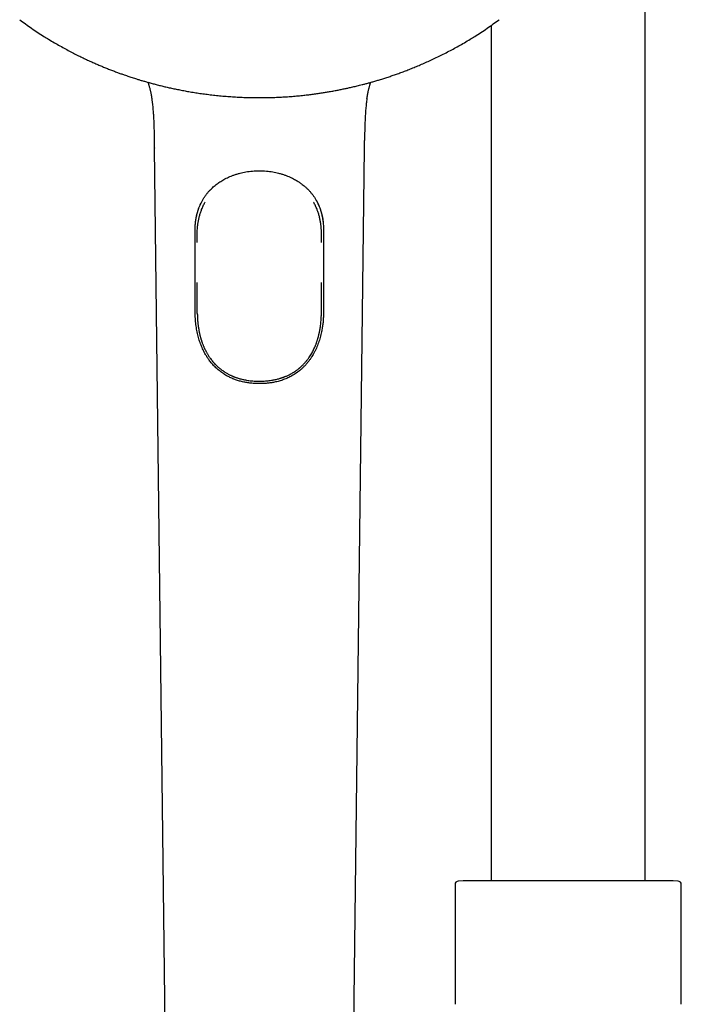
# Model space of a CAD drawing. Header units: millimetres. Extents: x 8 to 923, y 12 to 2155.
# Tile 23 of 26: x 413 to 507, y 1909 to 2050. Entities that reach past the tile are written whole.
import ezdxf

# ---------------------------------------------------------------- set-up
doc = ezdxf.new("R2010")
doc.units = ezdxf.units.MM

msp = doc.modelspace()

# ---------------------------------------------------------------- linework, layer by layer
at = {"color": 7, "linetype": 'Continuous', "lineweight": 30}
for p, q in [((502, 1926.88), (502, 2093.23)), ((480, 2049.04), (480, 1926.88)), ((416.16, 2047.48), (416.16, 2047.48)), ((477.67, 2047.48), (477.67, 2047.48)), ((431.91, 2031.53), (433.41, 1906.11)), ((460.42, 1906.11), (461.91, 2031.53)), ((438.05, 2018.05), (438.05, 2018.83)), ((455.78, 2018.05), (455.78, 2018.83)), ((446.9, 1998.23), (446.92, 1998.23)), ((446.91, 1998.23), (446.92, 1998.23)), ((475.99, 1926.88), (475.32, 1926.83)), ((506.01, 1926.88), (475.99, 1926.88)), ((506.68, 1926.83), (506.01, 1926.88)), ((474.85, 1926.33), (474.85, 1909.23)), ((507.15, 1909.23), (507.15, 1926.33))]:
    msp.add_line(p, q, dxfattribs=at)
for centre, start, end in [((475.35, 1926.33), 93.928, 180), ((506.65, 1926.33), 0, 86.072)]:
    msp.add_arc(centre, 0.5, start, end, dxfattribs=at)
for points, knots in [([(412.7, 2049.86), (412.98, 2049.65), (413.54, 2049.24), (414.4, 2048.63), (415.27, 2048.04), (415.86, 2047.66), (416.16, 2047.48)], [0, 0, 0, 0, 0.246887, 0.499825, 0.752878, 1, 1, 1, 1]), ([(477.67, 2047.48), (477.96, 2047.66), (478.55, 2048.04), (479.43, 2048.63), (480.29, 2049.24), (480.85, 2049.65), (481.13, 2049.86)], [0, 0, 0, 0, 0.247117, 0.500172, 0.753113, 1, 1, 1, 1]), ([(416.16, 2047.48), (416.38, 2047.34), (416.87, 2047.03), (417.64, 2046.58), (418.44, 2046.12), (419.22, 2045.69), (419.98, 2045.28), (420.72, 2044.9), (421.41, 2044.56), (422.07, 2044.25), (422.68, 2043.96), (423.28, 2043.69), (423.85, 2043.45), (424.4, 2043.21), (424.96, 2042.98), (425.53, 2042.76), (426.1, 2042.54), (426.63, 2042.34), (427.13, 2042.15), (427.57, 2042), (427.95, 2041.87), (428.27, 2041.76), (428.59, 2041.66), (428.91, 2041.55), (429.28, 2041.43), (429.7, 2041.3), (430.16, 2041.16), (430.66, 2041.02), (431.19, 2040.87), (431.76, 2040.71), (432.35, 2040.56), (432.97, 2040.4), (433.59, 2040.25), (434.23, 2040.11), (434.89, 2039.97), (435.58, 2039.83), (436.31, 2039.69), (437.06, 2039.56), (437.84, 2039.43), (438.65, 2039.31), (439.49, 2039.2), (440.35, 2039.09), (441.25, 2039), (442.16, 2038.92), (443.07, 2038.85), (444, 2038.8), (444.95, 2038.76), (445.92, 2038.73), (446.58, 2038.73), (446.91, 2038.73)], [0, 0, 0, 0, 0.024784, 0.054576, 0.083371, 0.111171, 0.137974, 0.163781, 0.188592, 0.21046, 0.231492, 0.251686, 0.271044, 0.289565, 0.307248, 0.327364, 0.346275, 0.363981, 0.380482, 0.395777, 0.40695, 0.417379, 0.427307, 0.437847, 0.449136, 0.463131, 0.478128, 0.494127, 0.511128, 0.529132, 0.548138, 0.568145, 0.587366, 0.607429, 0.628334, 0.65008, 0.672669, 0.6961, 0.720374, 0.745489, 0.771446, 0.798246, 0.825888, 0.854372, 0.882, 0.910377, 0.939502, 0.969377, 1, 1, 1, 1]), ([(446.91, 2038.73), (447.25, 2038.73), (447.91, 2038.73), (448.88, 2038.76), (449.82, 2038.8), (450.72, 2038.85), (451.59, 2038.91), (452.43, 2038.98), (453.22, 2039.06), (453.95, 2039.15), (454.63, 2039.23), (455.28, 2039.32), (455.9, 2039.42), (456.5, 2039.51), (457.1, 2039.62), (457.71, 2039.72), (458.31, 2039.84), (458.88, 2039.96), (459.4, 2040.07), (459.86, 2040.17), (460.25, 2040.26), (460.58, 2040.34), (460.9, 2040.41), (461.24, 2040.5), (461.61, 2040.59), (462.04, 2040.7), (462.51, 2040.83), (463.01, 2040.97), (463.54, 2041.12), (464.09, 2041.29), (464.68, 2041.47), (465.28, 2041.67), (465.89, 2041.87), (466.5, 2042.09), (467.14, 2042.31), (467.8, 2042.56), (468.48, 2042.83), (469.18, 2043.11), (469.9, 2043.41), (470.64, 2043.74), (471.4, 2044.08), (472.19, 2044.45), (472.98, 2044.84), (473.78, 2045.25), (474.58, 2045.67), (475.38, 2046.11), (476.19, 2046.58), (476.95, 2047.03), (477.45, 2047.34), (477.67, 2047.48)], [0, 0, 0, 0, 0.030784, 0.060573, 0.089366, 0.117162, 0.143962, 0.169767, 0.194575, 0.216442, 0.237471, 0.257664, 0.27702, 0.29554, 0.313222, 0.333337, 0.352247, 0.369951, 0.386451, 0.401747, 0.412919, 0.423348, 0.433276, 0.443815, 0.455103, 0.469098, 0.484095, 0.500094, 0.517096, 0.535099, 0.554105, 0.574113, 0.593334, 0.613398, 0.634304, 0.656052, 0.678642, 0.702075, 0.72635, 0.751467, 0.777426, 0.804228, 0.831873, 0.86036, 0.88799, 0.91637, 0.945499, 0.975377, 1, 1, 1, 1]), ([(431.01, 2040.92), (431.02, 2040.91), (431.03, 2040.86), (431.06, 2040.79), (431.09, 2040.68), (431.13, 2040.55), (431.18, 2040.39), (431.23, 2040.2), (431.28, 2040.01), (431.32, 2039.83), (431.36, 2039.66), (431.4, 2039.48), (431.43, 2039.32), (431.46, 2039.16), (431.48, 2039.04), (431.5, 2038.95), (431.51, 2038.89), (431.51, 2038.83), (431.52, 2038.78), (431.53, 2038.73), (431.54, 2038.69), (431.54, 2038.65), (431.54, 2038.62), (431.55, 2038.6), (431.55, 2038.6)], [0, 0, 0, 0, 0.0173481, 0.0645336, 0.1182277, 0.1703988, 0.2381208, 0.3051264, 0.3713835, 0.43677, 0.5014078, 0.5654086, 0.6288294, 0.6868951, 0.736423, 0.7620854, 0.7847344, 0.8043937, 0.8210912, 0.8375232, 0.864429, 0.9011324, 0.9487964, 1, 1, 1, 1]), ([(462.28, 2038.6), (462.28, 2038.61), (462.28, 2038.62), (462.28, 2038.65), (462.29, 2038.69), (462.3, 2038.73), (462.3, 2038.8), (462.32, 2038.86), (462.33, 2038.94), (462.35, 2039.04), (462.37, 2039.16), (462.4, 2039.32), (462.43, 2039.48), (462.46, 2039.66), (462.5, 2039.83), (462.55, 2040.01), (462.6, 2040.2), (462.65, 2040.39), (462.69, 2040.55), (462.74, 2040.68), (462.77, 2040.79), (462.79, 2040.86), (462.81, 2040.91), (462.81, 2040.92)], [0, 0, 0, 0, 0.05051, 0.098215, 0.134949, 0.161878, 0.182131, 0.204405, 0.231335, 0.262968, 0.312538, 0.370653, 0.434128, 0.498183, 0.562876, 0.628318, 0.694632, 0.761694, 0.829474, 0.88169, 0.935429, 0.982655, 1, 1, 1, 1]), ([(431.55, 2038.6), (431.57, 2038.44), (431.61, 2038.12), (431.68, 2037.58), (431.73, 2036.97), (431.78, 2036.3), (431.82, 2035.63), (431.85, 2034.96), (431.87, 2034.21), (431.89, 2033.42), (431.9, 2032.85), (431.9, 2032.59)], [0, 0, 0, 0, 0.078994, 0.163319, 0.275468, 0.386756, 0.49772, 0.608875, 0.720705, 0.868882, 1, 1, 1, 1]), ([(462.28, 2038.6), (462.26, 2038.48), (462.21, 2038.11), (462.14, 2037.5), (462.07, 2036.75), (462.02, 2035.99), (461.99, 2035.22), (461.96, 2034.38), (461.94, 2033.5), (461.93, 2032.88), (461.93, 2032.59)], [0, 0, 0, 0, 0.061666, 0.186411, 0.312351, 0.438933, 0.565591, 0.691754, 0.855353, 1, 1, 1, 1]), ([(431.9, 2032.59), (431.9, 2032.57), (431.9, 2032.55), (431.9, 2032.47), (431.9, 2032.37), (431.91, 2032.25), (431.91, 2032.1), (431.91, 2031.93), (431.91, 2031.74), (431.92, 2031.6), (431.92, 2031.53)], [0, 0, 0, 0, 0.066947, 0.157101, 0.256942, 0.370175, 0.499445, 0.646632, 0.813121, 1, 1, 1, 1]), ([(461.91, 2031.53), (461.91, 2031.6), (461.91, 2031.74), (461.92, 2031.93), (461.92, 2032.1), (461.92, 2032.25), (461.92, 2032.37), (461.92, 2032.47), (461.93, 2032.55), (461.93, 2032.57), (461.93, 2032.59)], [0, 0, 0, 0, 0.18687, 0.353351, 0.500531, 0.629795, 0.743022, 0.842858, 0.933007, 1, 1, 1, 1]), ([(437.8, 2020.91), (437.81, 2020.93), (437.81, 2020.98), (437.82, 2021.08), (437.83, 2021.2), (437.86, 2021.38), (437.9, 2021.6), (437.96, 2021.88), (438.03, 2022.18), (438.12, 2022.51), (438.23, 2022.84), (438.36, 2023.19), (438.53, 2023.57), (438.73, 2023.96), (438.94, 2024.33), (439.18, 2024.67), (439.42, 2025), (439.67, 2025.3), (439.93, 2025.59), (440.2, 2025.85), (440.47, 2026.09), (440.74, 2026.31), (441.01, 2026.51), (441.27, 2026.69), (441.54, 2026.86), (441.85, 2027.04), (442.17, 2027.21), (442.52, 2027.37), (442.89, 2027.53), (443.28, 2027.68), (443.71, 2027.82), (444.14, 2027.94), (444.57, 2028.04), (445, 2028.13), (445.45, 2028.2), (445.92, 2028.25), (446.41, 2028.28), (446.74, 2028.29), (446.91, 2028.29)], [0, 0, 0, 0, 0.005427, 0.013367, 0.022826, 0.033867, 0.053421, 0.073928, 0.098335, 0.123926, 0.150698, 0.178637, 0.212005, 0.246576, 0.280631, 0.313935, 0.346463, 0.378214, 0.409194, 0.438813, 0.467697, 0.495838, 0.523424, 0.546739, 0.572215, 0.599861, 0.629677, 0.658656, 0.689411, 0.721952, 0.756287, 0.792431, 0.823924, 0.856653, 0.89063, 0.925845, 0.962291, 1, 1, 1, 1]), ([(446.91, 2028.29), (447.08, 2028.29), (447.42, 2028.28), (447.91, 2028.25), (448.38, 2028.2), (448.83, 2028.13), (449.25, 2028.04), (449.69, 2027.94), (450.12, 2027.82), (450.54, 2027.68), (450.94, 2027.53), (451.31, 2027.37), (451.64, 2027.22), (451.93, 2027.06), (452.19, 2026.91), (452.44, 2026.76), (452.65, 2026.62), (452.85, 2026.48), (453.08, 2026.31), (453.33, 2026.11), (453.61, 2025.86), (453.89, 2025.59), (454.15, 2025.3), (454.41, 2025), (454.65, 2024.67), (454.88, 2024.33), (455.1, 2023.96), (455.3, 2023.57), (455.46, 2023.19), (455.6, 2022.84), (455.71, 2022.51), (455.8, 2022.18), (455.86, 2021.91), (455.91, 2021.69), (455.94, 2021.53), (455.97, 2021.37), (455.99, 2021.22), (456, 2021.09), (456.01, 2020.98), (456.02, 2020.93), (456.02, 2020.91)], [0, 0, 0, 0, 0.03771, 0.074157, 0.109374, 0.143352, 0.176083, 0.207577, 0.243721, 0.278057, 0.310599, 0.341355, 0.370335, 0.395775, 0.419651, 0.441965, 0.46272, 0.48192, 0.500221, 0.529611, 0.559816, 0.590828, 0.62181, 0.653562, 0.686091, 0.719397, 0.753452, 0.788024, 0.821393, 0.849333, 0.876106, 0.901698, 0.926105, 0.939261, 0.952049, 0.96446, 0.975731, 0.985834, 0.994261, 1, 1, 1, 1]), ([(437.75, 2019.81), (437.75, 2019.91), (437.75, 2020.11), (437.76, 2020.41), (437.78, 2020.71), (437.82, 2021.01), (437.86, 2021.31), (437.91, 2021.61), (437.97, 2021.9), (438.04, 2022.2), (438.12, 2022.49), (438.23, 2022.82), (438.36, 2023.18), (438.51, 2023.52), (438.6, 2023.71), (438.64, 2023.77)], [0, 0, 0, 0, 0.071813, 0.143622, 0.215456, 0.287289, 0.359618, 0.431947, 0.505847, 0.579748, 0.654191, 0.728635, 0.836585, 0.944537, 1, 1, 1, 1]), ([(438.67, 2022.76), (438.75, 2022.93), (438.89, 2023.28), (439.07, 2023.63), (439.17, 2023.8), (439.18, 2023.82)], [0, 0, 0, 0, 0.473999, 0.949654, 1, 1, 1, 1]), ([(455.15, 2022.76), (455.08, 2022.93), (454.93, 2023.28), (454.76, 2023.63), (454.65, 2023.8), (454.64, 2023.82)], [0, 0, 0, 0, 0.473726, 0.949106, 1, 1, 1, 1]), ([(454.99, 2024.13), (455.03, 2024.07), (455.13, 2023.9), (455.26, 2023.63), (455.4, 2023.32), (455.53, 2023.01), (455.64, 2022.69), (455.74, 2022.37), (455.82, 2022.06), (455.89, 2021.75), (455.95, 2021.44), (456, 2021.13), (456.03, 2020.8), (456.06, 2020.48), (456.08, 2020.15), (456.08, 2019.92), (456.08, 2019.81)], [0, 0, 0, 0, 0.049666, 0.131441, 0.207115, 0.283215, 0.359314, 0.435846, 0.504976, 0.574105, 0.643781, 0.713456, 0.784822, 0.85619, 0.928093, 1, 1, 1, 1]), ([(438.05, 2018.83), (438.05, 2018.96), (438.04, 2019.22), (438.05, 2019.61), (438.06, 2020), (438.1, 2020.42), (438.16, 2020.86), (438.25, 2021.34), (438.36, 2021.82), (438.5, 2022.29), (438.62, 2022.6), (438.67, 2022.76)], [0, 0, 0, 0, 0.09641, 0.192806, 0.289459, 0.386108, 0.506918, 0.627727, 0.749961, 0.872192, 1, 1, 1, 1]), ([(455.78, 2018.83), (455.78, 2018.99), (455.78, 2019.31), (455.78, 2019.8), (455.74, 2020.28), (455.68, 2020.76), (455.6, 2021.25), (455.49, 2021.73), (455.35, 2022.21), (455.23, 2022.55), (455.16, 2022.73), (455.15, 2022.76)], [0, 0, 0, 0, 0.119779, 0.239523, 0.359902, 0.480277, 0.603743, 0.727207, 0.852233, 0.977256, 1, 1, 1, 1]), ([(437.75, 2008.28), (437.75, 2008.48), (437.75, 2009.48), (437.75, 2011.9), (437.75, 2015.55), (437.75, 2018.39), (437.75, 2019.81)], [0, 0, 0, 0, 0.052008, 0.260038, 0.630019, 1, 1, 1, 1]), ([(456.08, 2019.81), (456.08, 2019.61), (456.08, 2018.61), (456.08, 2016.81), (456.08, 2014.19), (456.08, 2011.86), (456.08, 2009.81), (456.08, 2008.79), (456.08, 2008.28)], [0, 0, 0, 0, 0.05201, 0.260051, 0.468091, 0.734046, 0.867023, 1, 1, 1, 1]), ([(438.05, 2008.9), (438.05, 2009.31), (438.05, 2010.13), (438.05, 2011.28), (438.05, 2012.01), (438.05, 2012.33)], [0, 0, 0, 0, 0.360354, 0.720761, 1, 1, 1, 1]), ([(455.78, 2008.9), (455.78, 2009.31), (455.78, 2010.13), (455.78, 2011.28), (455.78, 2012.01), (455.78, 2012.33)], [0, 0, 0, 0, 0.3603695, 0.7207919, 1, 1, 1, 1]), ([(446.91, 1997.88), (446.71, 1997.88), (446.41, 1997.88), (446.01, 1997.91), (445.71, 1997.94), (445.42, 1997.97), (445.12, 1998.02), (444.82, 1998.07), (444.53, 1998.13), (444.23, 1998.21), (443.94, 1998.29), (443.66, 1998.38), (443.39, 1998.48), (443.11, 1998.58), (442.85, 1998.7), (442.58, 1998.83), (442.32, 1998.97), (442.07, 1999.11), (441.81, 1999.27), (441.55, 1999.45), (441.3, 1999.64), (441.05, 1999.84), (440.82, 2000.05), (440.59, 2000.27), (440.37, 2000.49), (440.16, 2000.73), (439.95, 2000.97), (439.73, 2001.27), (439.48, 2001.63), (439.25, 2002.01), (439.05, 2002.37), (438.88, 2002.7), (438.73, 2003.04), (438.58, 2003.39), (438.45, 2003.75), (438.33, 2004.11), (438.23, 2004.48), (438.13, 2004.86), (438.04, 2005.26), (437.96, 2005.68), (437.89, 2006.1), (437.84, 2006.53), (437.8, 2006.96), (437.77, 2007.4), (437.75, 2007.84), (437.75, 2008.13), (437.75, 2008.28)], [0, 0, 0, 0, 0.037137, 0.05571, 0.074282, 0.092946, 0.11161, 0.130571, 0.149532, 0.168602, 0.187671, 0.206246, 0.224821, 0.243501, 0.262181, 0.281184, 0.300187, 0.319298, 0.33841, 0.359228, 0.380047, 0.400963, 0.421879, 0.442665, 0.463522, 0.48438, 0.505462, 0.526545, 0.558531, 0.590518, 0.614755, 0.638992, 0.663341, 0.68769, 0.711926, 0.736161, 0.760506, 0.78485, 0.811295, 0.837786, 0.864408, 0.891307, 0.918206, 0.94538, 0.972672, 1, 1, 1, 1]), ([(438.06, 2007.76), (438.06, 2007.78), (438.05, 2007.97), (438.05, 2008.35), (438.05, 2008.71), (438.05, 2008.9)], [0, 0, 0, 0, 0.035954, 0.517905, 1, 1, 1, 1]), ([(456.08, 2008.28), (456.08, 2008.08), (456.07, 2007.68), (456.04, 2007.08), (455.99, 2006.48), (455.9, 2005.88), (455.81, 2005.35), (455.71, 2004.88), (455.6, 2004.48), (455.48, 2004.08), (455.35, 2003.69), (455.21, 2003.31), (455.06, 2002.95), (454.89, 2002.58), (454.7, 2002.23), (454.51, 2001.9), (454.31, 2001.58), (454.09, 2001.26), (453.86, 2000.95), (453.61, 2000.66), (453.35, 2000.37), (453.07, 2000.1), (452.78, 1999.84), (452.48, 1999.6), (452.19, 1999.39), (451.87, 1999.18), (451.57, 1999), (451.27, 1998.84), (450.98, 1998.7), (450.68, 1998.57), (450.37, 1998.45), (450.06, 1998.34), (449.74, 1998.24), (449.41, 1998.16), (449.01, 1998.07), (448.55, 1997.99), (448.01, 1997.92), (447.46, 1997.88), (447.1, 1997.88), (446.91, 1997.88)], [0, 0, 0, 0, 0.037129, 0.07426, 0.111492, 0.149055, 0.186737, 0.212949, 0.239161, 0.265463, 0.291856, 0.317686, 0.343516, 0.369481, 0.395445, 0.42043, 0.44552, 0.47061, 0.496071, 0.521532, 0.547387, 0.573242, 0.599236, 0.623445, 0.647654, 0.672021, 0.696387, 0.717069, 0.73784, 0.75861, 0.779679, 0.800748, 0.822124, 0.843499, 0.864973, 0.898384, 0.931936, 0.965903, 1, 1, 1, 1]), ([(455.76, 2007.68), (455.77, 2007.72), (455.78, 2007.94), (455.78, 2008.35), (455.78, 2008.71), (455.78, 2008.9)], [0, 0, 0, 0, 0.102757, 0.551311, 1, 1, 1, 1]), ([(438.06, 2007.76), (438.06, 2007.75), (438.06, 2007.71), (438.06, 2007.6), (438.07, 2007.44), (438.08, 2007.26), (438.09, 2007.06), (438.1, 2006.84), (438.13, 2006.61), (438.15, 2006.38), (438.18, 2006.14), (438.21, 2005.9), (438.25, 2005.67), (438.29, 2005.44), (438.34, 2005.21), (438.38, 2004.99), (438.43, 2004.79), (438.48, 2004.61), (438.52, 2004.47), (438.54, 2004.37), (438.57, 2004.3), (438.58, 2004.23), (438.61, 2004.16), (438.64, 2004.06), (438.67, 2003.95), (438.72, 2003.81), (438.77, 2003.66), (438.84, 2003.5), (438.9, 2003.33), (438.97, 2003.17), (439.03, 2003.02), (439.11, 2002.84), (439.21, 2002.65), (439.31, 2002.45), (439.41, 2002.28), (439.5, 2002.11), (439.61, 2001.94), (439.72, 2001.76), (439.86, 2001.56), (440.02, 2001.34), (440.2, 2001.12), (440.38, 2000.89), (440.57, 2000.69), (440.75, 2000.51), (440.9, 2000.37), (441.03, 2000.25), (441.16, 2000.14), (441.28, 2000.03), (441.42, 1999.92), (441.59, 1999.8), (441.78, 1999.66), (441.98, 1999.53), (442.18, 1999.41), (442.36, 1999.31), (442.55, 1999.2), (442.74, 1999.11), (442.9, 1999.04), (443.02, 1998.98), (443.11, 1998.94), (443.18, 1998.91), (443.23, 1998.89), (443.27, 1998.88), (443.31, 1998.86), (443.39, 1998.83), (443.49, 1998.79), (443.63, 1998.74), (443.81, 1998.68), (444.02, 1998.62), (444.26, 1998.55), (444.53, 1998.49), (444.81, 1998.43), (445.11, 1998.37), (445.43, 1998.32), (445.79, 1998.28), (446.17, 1998.25), (446.54, 1998.23), (446.79, 1998.23), (446.9, 1998.23)], [0, 0, 0, 0, 0.003271, 0.015149, 0.027436, 0.040528, 0.0541, 0.068812, 0.084353, 0.100073, 0.115972, 0.132057, 0.148332, 0.163424, 0.178686, 0.194123, 0.208749, 0.2211, 0.231156, 0.237646, 0.242605, 0.246403, 0.251435, 0.258135, 0.266506, 0.276553, 0.287242, 0.29935, 0.31186, 0.323762, 0.335055, 0.345734, 0.363272, 0.378833, 0.392402, 0.404535, 0.41807, 0.433401, 0.450072, 0.468468, 0.488606, 0.509982, 0.52948, 0.546556, 0.561194, 0.573381, 0.583985, 0.595256, 0.607322, 0.621199, 0.637536, 0.656348, 0.669982, 0.68468, 0.700268, 0.714403, 0.726354, 0.736115, 0.742244, 0.747018, 0.750433, 0.752613, 0.755759, 0.760685, 0.768447, 0.778514, 0.790889, 0.805577, 0.822579, 0.841896, 0.860298, 0.880399, 0.9022, 0.925702, 0.950907, 0.977821, 1, 1, 1, 1]), ([(446.92, 1998.23), (447.03, 1998.23), (447.26, 1998.23), (447.61, 1998.25), (447.97, 1998.28), (448.31, 1998.31), (448.62, 1998.36), (448.9, 1998.41), (449.17, 1998.46), (449.43, 1998.52), (449.66, 1998.58), (449.86, 1998.64), (450.03, 1998.69), (450.16, 1998.73), (450.26, 1998.77), (450.34, 1998.8), (450.41, 1998.82), (450.48, 1998.85), (450.57, 1998.88), (450.7, 1998.94), (450.87, 1999.01), (451.08, 1999.1), (451.3, 1999.22), (451.52, 1999.34), (451.75, 1999.47), (451.96, 1999.6), (452.15, 1999.74), (452.32, 1999.86), (452.45, 1999.96), (452.54, 2000.03), (452.61, 2000.09), (452.66, 2000.13), (452.72, 2000.18), (452.79, 2000.24), (452.88, 2000.32), (452.98, 2000.42), (453.09, 2000.53), (453.21, 2000.65), (453.33, 2000.77), (453.5, 2000.96), (453.72, 2001.22), (453.96, 2001.54), (454.17, 2001.86), (454.35, 2002.15), (454.51, 2002.44), (454.65, 2002.71), (454.77, 2002.97), (454.87, 2003.19), (454.94, 2003.38), (455, 2003.53), (455.06, 2003.68), (455.11, 2003.83), (455.16, 2003.98), (455.21, 2004.13), (455.25, 2004.25), (455.28, 2004.35), (455.3, 2004.44), (455.32, 2004.52), (455.35, 2004.61), (455.38, 2004.73), (455.41, 2004.86), (455.45, 2005.02), (455.49, 2005.22), (455.54, 2005.45), (455.58, 2005.7), (455.63, 2006.01), (455.67, 2006.36), (455.71, 2006.72), (455.74, 2007.03), (455.75, 2007.28), (455.76, 2007.49), (455.76, 2007.62), (455.77, 2007.68), (455.77, 2007.68)], [0, 0, 0, 0, 0.020814, 0.046513, 0.070596, 0.09307, 0.113936, 0.133195, 0.150849, 0.169414, 0.18579, 0.199979, 0.211333, 0.220755, 0.228247, 0.23381, 0.237512, 0.242643, 0.249436, 0.257888, 0.271592, 0.287103, 0.304302, 0.323183, 0.339799, 0.357517, 0.374686, 0.389173, 0.400981, 0.408387, 0.414151, 0.418387, 0.423252, 0.429586, 0.437906, 0.447872, 0.459281, 0.471034, 0.482959, 0.495055, 0.524229, 0.554319, 0.579909, 0.604056, 0.626719, 0.647912, 0.667648, 0.68634, 0.697377, 0.708456, 0.719578, 0.730742, 0.741945, 0.752683, 0.761706, 0.768961, 0.773838, 0.779337, 0.786106, 0.794142, 0.803443, 0.814004, 0.828065, 0.843868, 0.861411, 0.88016, 0.907085, 0.931933, 0.954785, 0.970698, 0.985654, 0.999751, 1, 1, 1, 1])]:
    msp.add_open_spline(points, degree=3, knots=knots, dxfattribs=at)

doc.saveas('drawing.dxf')
